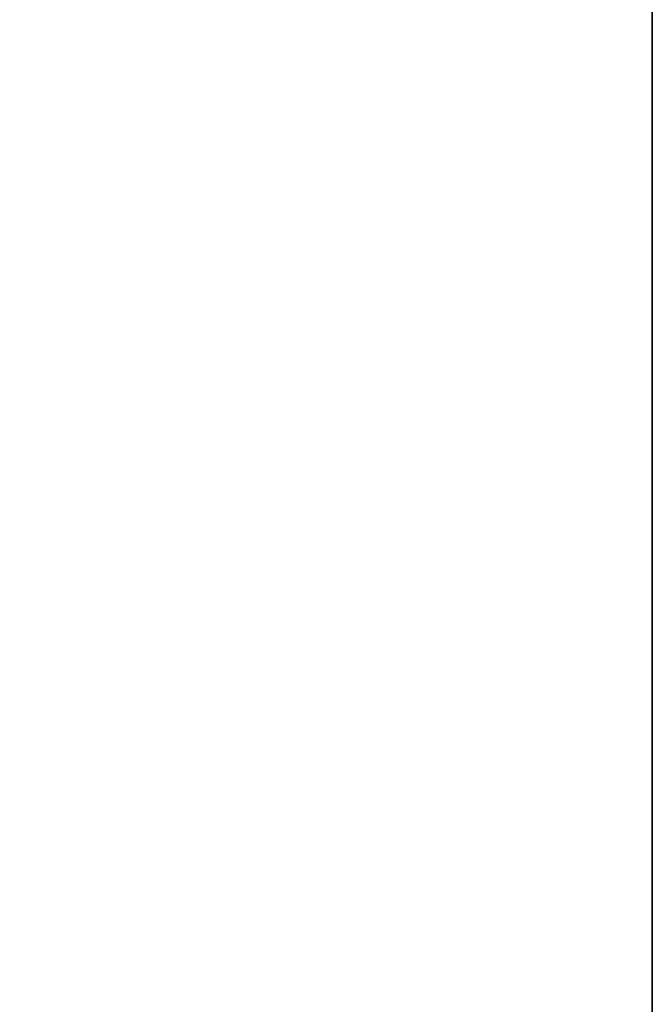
# Model space of a CAD drawing. Header units: metres. Extents: x 209747 to 209830, y 1182430 to 1182564.
# Tile 101 of 256: x 209752.1383 to 209752.1726, y 1182477.1295 to 1182477.1828. Entities that reach past the tile are written whole.
import ezdxf

# ---------------------------------------------------------------- set-up
doc = ezdxf.new("R2010")
doc.units = ezdxf.units.M
doc.header["$MEASUREMENT"] = 0
doc.linetypes.add('DGN Style 2', pattern=[15.036391, 9.021834, -6.014556])
doc.layers.get('0').update_dxf_attribs({"color": 254})

# ---------------------------------------------------------------- blocks, each defined once
blk = doc.blocks.new('*U2')
at = {"color": 3, "linetype": 'Continuous'}
for p, q in [((1.275, -21.809969), (1.275, -21.911824)), ((1.275, -21.911824), (1.275, -22.013679))]:
    blk.add_line(p, q, dxfattribs=at)
blk = doc.blocks.new('*U3')
at = {"color": 3, "linetype": 'Continuous'}
for p, q in [((1.275, -21.782149), (1.275, -21.881565)), ((1.275, -21.881565), (1.275, -21.981023))]:
    blk.add_line(p, q, dxfattribs=at)
blk = doc.blocks.new('*U4')
at = {"color": 3, "linetype": 'Continuous'}
blk.add_line((1.275, -21.842002), (1.275, -21.941716), dxfattribs=at)
blk = doc.blocks.new('*U5')
at = {"color": 3, "linetype": 'Continuous'}
blk.add_line((1.275, -21.863987), (1.275, -21.963331), dxfattribs=at)
blk = doc.blocks.new('*U6')
at = {"color": 3, "linetype": 'Continuous'}
for p, q in [((1.275, -21.827942), (1.275, -21.927327)), ((1.275, -21.927327), (1.275, -22.026714))]:
    blk.add_line(p, q, dxfattribs=at)
blk = doc.blocks.new('*U7')
at = {"color": 3, "linetype": 'Continuous'}
blk.add_line((1.275, -21.857303), (1.275, -21.956749), dxfattribs=at)
blk = doc.blocks.new('*U8')
at = {"color": 3, "linetype": 'Continuous'}
blk.add_line((1.275, -21.838307), (1.275, -21.937785), dxfattribs=at)
blk = doc.blocks.new('*U9')
at = {"color": 3, "linetype": 'Continuous'}
blk.add_line((1.275, -21.83588), (1.275, -21.93769), dxfattribs=at)
blk = doc.blocks.new('ATTEMP_2')
at = {"color": 254, "flags": 128}
blk.add_lwpolyline([(0, 1.275), (-13.6, 1.275), (-13.6, -1.275), (0, -1.275), (0, 1.275), (0, 1.275)], dxfattribs=at)
blk = doc.blocks.new('ATTEMP_1')
at = {"color": 254, "rotation": 90}
blk.add_blockref('ATTEMP_2', (0, -18.11), dxfattribs=at)
blk = doc.blocks.new('ATTEMP')
at = {"color": 3, "linetype": 'Continuous'}
for name in ['*U9', '*U8', '*U7', '*U6', '*U5', '*U4', '*U2', '*U3']:
    blk.add_blockref(name, (-10.48, 0), dxfattribs=at)
at = {"color": 254}
blk.add_blockref('ATTEMP_1', (-10.48, 0), dxfattribs=at)

msp = doc.modelspace()

# ---------------------------------------------------------------- block references
at = {"color": 1, "linetype": 'DGN Style 2'}
msp.add_blockref('ATTEMP', (209761.377561, 1182499.061067), dxfattribs=at)

doc.saveas('drawing.dxf')
